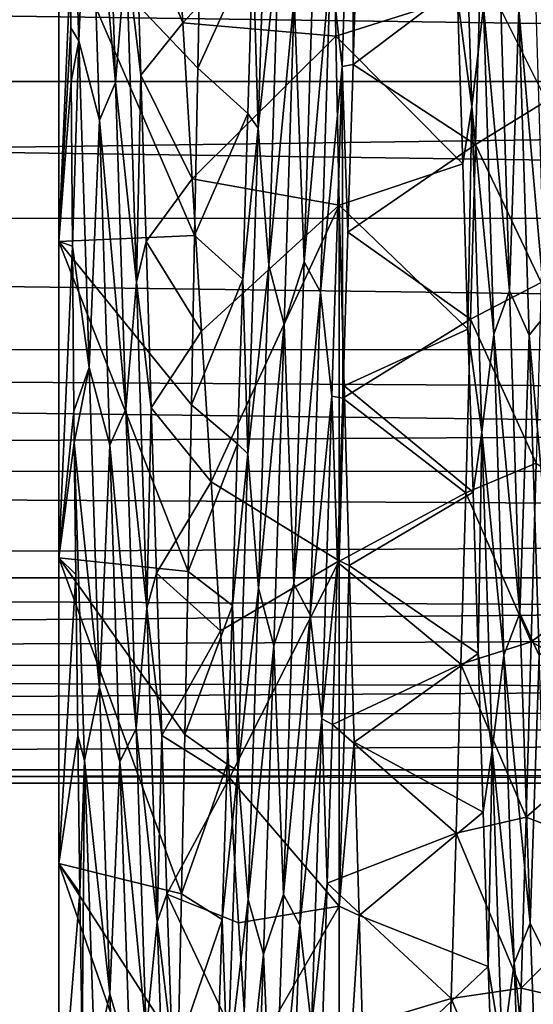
# Model space of a CAD drawing. Header units: metres. Extents: x -63.9 to 30, y -21 to 69.
# Tile 7 of 110: x -41.2 to -39, y -3.9 to 0.3. Entities that reach past the tile are written whole.
import ezdxf

# ---------------------------------------------------------------- set-up
doc = ezdxf.new("R2010")
doc.units = ezdxf.units.M
doc.layers.add('solid_SHOWER_ONO150MM_EU_AS_SW0001', color=7, linetype='CONTINUOUS')

msp = doc.modelspace()

# ---------------------------------------------------------------- linework, layer by layer
at = {"layer": 'solid_SHOWER_ONO150MM_EU_AS_SW0001'}
for points in [[(-40.948685, 0.229766, -51.801556), (-40.957394, 1.567865, -51.942085), (-40.950451, 0.46037, -51.811974)], [(-40.91328, 0.17482, -51.80851), (-40.957394, 1.567865, -51.942085), (-40.948685, 0.229766, -51.801556)], [(-40.86916, 1.227858, -51.890247), (-40.957394, 1.567865, -51.942085), (-40.91328, 0.17482, -51.80851)], [(-39.836075, 0.500568, -70.20285), (-39.742096, 1.474602, -70.143913), (-39.786114, 0.065293, -70.262085)], [(-39.786114, 0.065293, -70.262085), (-39.742096, 1.474602, -70.143913), (-39.739895, 0.073045, -70.323982)], [(-39.742096, 1.474602, -70.143913), (-39.717495, 0.791668, -70.290306), (-39.739895, 0.073045, -70.323982)], [(-40.86916, 1.227858, -51.890247), (-40.756626, -0.003469, -51.782135), (-40.800461, 1.393549, -51.889347)], [(-40.800461, 1.393549, -51.889347), (-40.756626, -0.003469, -51.782135), (-40.710476, 0.556626, -51.753731)], [(-39.231915, -0.10559, -51.738438), (-39.275463, 1.290702, -51.82814), (-39.292564, 0.359486, -51.682865)], [(-39.18161, 0.319457, -51.789146), (-39.275463, 1.290702, -51.82814), (-39.231915, -0.10559, -51.738438)], [(-40.86916, 1.227858, -51.890247), (-40.91328, 0.17482, -51.80851), (-40.825378, -0.165361, -51.808228)], [(-40.86916, 1.227858, -51.890247), (-40.825378, -0.165361, -51.808228), (-40.756626, -0.003469, -51.782135)], [(-40.102848, 1.197499, -70.184219), (-40.146393, -0.199544, -70.260452), (-40.168739, 0.57451, -70.306511)], [(-40.057365, 0.615485, -70.195847), (-40.146393, -0.199544, -70.260452), (-40.102848, 1.197499, -70.184219)], [(-40.508236, 0.889206, -51.399326), (-40.469048, 0.25142, -51.322311), (-39.827339, 0.940532, -50.720276)], [(-40.469048, 0.25142, -51.322311), (-39.813595, 0.195032, -50.665436), (-39.827339, 0.940532, -50.720276)], [(-39.292564, 0.359486, -51.682865), (-39.827339, 0.940532, -50.720276), (-39.813595, 0.195032, -50.665436)], [(-40.669872, 0.742312, -51.705193), (-40.469048, 0.25142, -51.322311), (-40.508236, 0.889206, -51.399326)], [(-40.404037, 0.058275, -70.745789), (-41, 0.683786, -70.124413), (-40.389896, 0.778092, -70.729042)], [(-40.168739, 0.57451, -70.306511), (-40.404037, 0.058275, -70.745789), (-40.389896, 0.778092, -70.729042)], [(-39.739895, 0.073045, -70.323982), (-39.717495, 0.791668, -70.290306), (-39.194485, 0.483325, -71.338707)], [(-40.710476, 0.556626, -51.753731), (-40.647964, 0.028267, -51.675251), (-40.669872, 0.742312, -51.705193)], [(-40.669872, 0.742312, -51.705193), (-40.647964, 0.028267, -51.675251), (-40.469048, 0.25142, -51.322311)], [(-41, 0.683786, -51.875587), (-41, 0.683786, -70.124413), (-41, -0.683786, -70.124413)], [(-40.418003, -0.657125, -70.709785), (-41, -0.683786, -70.124413), (-41, 0.683786, -70.124413)], [(-41, -0.683786, -51.875587), (-41, 0.683786, -51.875587), (-41, -0.683786, -70.124413)], [(-40.418003, -0.657125, -70.709785), (-41, 0.683786, -70.124413), (-40.404037, 0.058275, -70.745789)], [(-40.950451, 0.46037, -51.811974), (-41, 0.683786, -51.875587), (-41, -0.683786, -51.875587)], [(-39.194485, 0.483325, -71.338707), (-38.890442, 0.695638, -71.326599), (-38.912392, -0.082079, -71.349678)], [(-40.101154, -0.784215, -70.184212), (-40.146393, -0.199544, -70.260452), (-40.057365, 0.615485, -70.195847)], [(-40.101154, -0.784215, -70.184212), (-40.057365, 0.615485, -70.195847), (-39.991505, 0.360046, -70.18486)], [(-39.949718, -0.77028, -70.160637), (-39.991505, 0.360046, -70.18486), (-39.905937, 0.625539, -70.170456)], [(-39.949718, -0.77028, -70.160637), (-39.905937, 0.625539, -70.170456), (-39.836075, 0.500568, -70.20285)], [(-63.150002, 0.585272, -224.292358), (-20.991903, 0.583077, -224.292786), (-21, 0.000001, -224.350006)], [(-63.150002, 0.585272, -224.292358), (-21, 0.000001, -224.350006), (-63.150002, 0, -224.350006)], [(-63.150002, 0, -218.350006), (-20.991903, 0.583075, -218.407211), (-63.150002, 0.585272, -218.407639)], [(-63.150002, 0, -218.350006), (-21, 0.000001, -218.350006), (-20.991903, 0.583075, -218.407211)], [(-40.756626, -0.003469, -51.782135), (-40.666462, -0.856826, -51.776676), (-40.710476, 0.556626, -51.753731)], [(-40.710476, 0.556626, -51.753731), (-40.666462, -0.856826, -51.776676), (-40.647964, 0.028267, -51.675251)], [(-40.168739, 0.57451, -70.306511), (-40.190407, -0.136112, -70.323204), (-40.404037, 0.058275, -70.745789)], [(-40.146393, -0.199544, -70.260452), (-40.190407, -0.136112, -70.323204), (-40.168739, 0.57451, -70.306511)], [(-39.949718, -0.77028, -70.160637), (-39.836075, 0.500568, -70.20285), (-39.879913, -0.900353, -70.17363)], [(-39.879913, -0.900353, -70.17363), (-39.836075, 0.500568, -70.20285), (-39.786114, 0.065293, -70.262085)], [(-39.739895, 0.073045, -70.323982), (-39.194485, 0.483325, -71.338707), (-39.215797, -0.268166, -71.346527)], [(-39.215797, -0.268166, -71.346527), (-39.194485, 0.483325, -71.338707), (-38.912392, -0.082079, -71.349678)], [(-39.18161, 0.319457, -51.789146), (-39.069733, -0.894388, -51.850899), (-39.113628, 0.504808, -51.822155)], [(-39.030277, 0.310012, -51.813484), (-39.113628, 0.504808, -51.822155), (-39.069733, -0.894388, -51.850899)], [(-40.948685, 0.229766, -51.801556), (-40.950451, 0.46037, -51.811974), (-41, -0.683786, -51.875587)], [(-39.030277, 0.310012, -51.813484), (-38.915524, -0.996824, -51.83662), (-38.959362, 0.403827, -51.7925)], [(-40.101154, -0.784215, -70.184212), (-39.991505, 0.360046, -70.18486), (-40.0354, -1.038317, -70.134346)], [(-39.949718, -0.77028, -70.160637), (-40.0354, -1.038317, -70.134346), (-39.991505, 0.360046, -70.18486)], [(-39.270493, -0.351778, -51.682327), (-39.292564, 0.359486, -51.682865), (-39.813595, 0.195032, -50.665436)], [(-39.231915, -0.10559, -51.738438), (-39.292564, 0.359486, -51.682865), (-39.270493, -0.351778, -51.682327)], [(-39.18161, 0.319457, -51.789146), (-39.231915, -0.10559, -51.738438), (-39.137821, -1.079182, -51.845852)], [(-39.18161, 0.319457, -51.789146), (-39.137821, -1.079182, -51.845852), (-39.069733, -0.894388, -51.850899)], [(-39.030277, 0.310012, -51.813484), (-39.069733, -0.894388, -51.850899), (-38.986496, -1.084674, -51.871323)], [(-39.030277, 0.310012, -51.813484), (-38.986496, -1.084674, -51.871323), (-38.915524, -0.996824, -51.83662)], [(-40.946835, 0, -51.796837), (-40.948685, 0.229766, -51.801556), (-41, -0.683786, -51.875587)], [(-40.91328, 0.17482, -51.80851), (-40.948685, 0.229766, -51.801556), (-40.946835, 0, -51.796837)], [(-40.647964, 0.028267, -51.675251), (-40.428371, -0.414973, -51.287231), (-40.469048, 0.25142, -51.322311)], [(-40.469048, 0.25142, -51.322311), (-40.428371, -0.414973, -51.287231), (-39.813595, 0.195032, -50.665436)], [(-40.91328, 0.17482, -51.80851), (-40.946835, 0, -51.796837), (-40.940983, -0.703912, -51.817924)], [(-40.869385, -1.221906, -51.889091), (-40.91328, 0.17482, -51.80851), (-40.940983, -0.703912, -51.817924)], [(-40.825378, -0.165361, -51.808228), (-40.91328, 0.17482, -51.80851), (-40.869385, -1.221906, -51.889091)], [(-40.428371, -0.414973, -51.287231), (-39.799999, -0.528538, -50.663506), (-39.813595, 0.195032, -50.665436)], [(-39.270493, -0.351778, -51.682327), (-39.813595, 0.195032, -50.665436), (-39.799999, -0.528538, -50.663506)], [(-40.190407, -0.136112, -70.323204), (-40.418003, -0.657125, -70.709785), (-40.404037, 0.058275, -70.745789)], [(-39.879913, -0.900353, -70.17363), (-39.786114, 0.065293, -70.262085), (-39.830132, -1.34517, -70.165253)], [(-39.830132, -1.34517, -70.165253), (-39.786114, 0.065293, -70.262085), (-39.784138, -1.353175, -70.226143)], [(-39.786114, 0.065293, -70.262085), (-39.739895, 0.073045, -70.323982), (-39.762192, -0.644268, -70.302414)], [(-39.786114, 0.065293, -70.262085), (-39.762192, -0.644268, -70.302414), (-39.784138, -1.353175, -70.226143)], [(-39.762192, -0.644268, -70.302414), (-39.739895, 0.073045, -70.323982), (-39.215797, -0.268166, -71.346527)], [(-63.150002, 0, -224.350006), (-21, 0.000001, -224.350006), (-20.991903, -0.583073, -224.292786)], [(-63.150002, -0.585272, -218.407639), (-20.991903, -0.583074, -218.407211), (-21, 0.000001, -218.350006)], [(-63.150002, -0.585272, -218.407639), (-21, 0.000001, -218.350006), (-63.150002, 0, -218.350006)], [(-63.150002, 0, -224.350006), (-20.991903, -0.583073, -224.292786), (-63.150002, -0.585272, -224.292358)], [(-40.940983, -0.703912, -51.817924), (-40.946835, 0, -51.796837), (-41, -0.683786, -51.875587)], [(-40.666462, -0.856826, -51.776676), (-40.626144, -0.683531, -51.700291), (-40.647964, 0.028267, -51.675251)], [(-40.647964, 0.028267, -51.675251), (-40.626144, -0.683531, -51.700291), (-40.428371, -0.414973, -51.287231)], [(-40.825378, -0.165361, -51.808228), (-40.712791, -1.400297, -51.890068), (-40.756626, -0.003469, -51.782135)], [(-40.756626, -0.003469, -51.782135), (-40.712791, -1.400297, -51.890068), (-40.666462, -0.856826, -51.776676)], [(-39.215797, -0.268166, -71.346527), (-38.912392, -0.082079, -71.349678), (-38.934231, -0.859329, -71.314262)], [(-39.231915, -0.10559, -51.738438), (-39.270493, -0.351778, -51.682327), (-39.248413, -1.058097, -51.73558)], [(-39.18837, -1.499205, -51.858707), (-39.231915, -0.10559, -51.738438), (-39.248413, -1.058097, -51.73558)], [(-39.137821, -1.079182, -51.845852), (-39.231915, -0.10559, -51.738438), (-39.18837, -1.499205, -51.858707)], [(-40.825378, -0.165361, -51.808228), (-40.869385, -1.221906, -51.889091), (-40.781593, -1.554725, -51.940289)], [(-40.825378, -0.165361, -51.808228), (-40.781593, -1.554725, -51.940289), (-40.712791, -1.400297, -51.890068)], [(-40.190407, -0.136112, -70.323204), (-40.212067, -0.845252, -70.285957), (-40.418003, -0.657125, -70.709785)], [(-40.146393, -0.199544, -70.260452), (-40.212067, -0.845252, -70.285957), (-40.190407, -0.136112, -70.323204)], [(-40.146393, -0.199544, -70.260452), (-40.189941, -1.591637, -70.125648), (-40.212067, -0.845252, -70.285957)], [(-40.101154, -0.784215, -70.184212), (-40.189941, -1.591637, -70.125648), (-40.146393, -0.199544, -70.260452)], [(-39.762192, -0.644268, -70.302414), (-39.215797, -0.268166, -71.346527), (-39.236916, -1.016167, -71.299995)], [(-39.236916, -1.016167, -71.299995), (-39.215797, -0.268166, -71.346527), (-38.934231, -0.859329, -71.314262)], [(-39.248413, -1.058097, -51.73558), (-39.270493, -0.351778, -51.682327), (-39.799999, -0.528538, -50.663506)], [(-40.626144, -0.683531, -51.700291), (-40.388157, -1.066336, -51.29657), (-40.428371, -0.414973, -51.287231)], [(-40.428371, -0.414973, -51.287231), (-40.388157, -1.066336, -51.29657), (-39.799999, -0.528538, -50.663506)], [(-40.388157, -1.066336, -51.29657), (-40.347847, -1.711107, -51.348354), (-39.799999, -0.528538, -50.663506)], [(-40.347847, -1.711107, -51.348354), (-39.799999, -2.049172, -50.854885), (-39.799999, -0.528538, -50.663506)], [(-39.778446, -1.300923, -50.732082), (-39.799999, -0.528538, -50.663506), (-39.799999, -2.049172, -50.854885)], [(-39.778446, -1.300923, -50.732082), (-39.248413, -1.058097, -51.73558), (-39.799999, -0.528538, -50.663506)], [(-63.150002, -0.585272, -224.292358), (-20.991903, -0.583073, -224.292786), (-20.96876, -1.145071, -224.122864)], [(-63.150002, -0.585272, -218.407639), (-20.96876, -1.14507, -218.577133), (-20.991903, -0.583074, -218.407211)], [(-63.150002, -0.585272, -224.292358), (-20.96876, -1.145071, -224.122864), (-63.150002, -1.148052, -224.121643)], [(-63.150002, -1.148052, -218.578369), (-20.96876, -1.14507, -218.577133), (-63.150002, -0.585272, -218.407639)], [(-40.43211, -1.381445, -70.619202), (-41, -0.683786, -70.124413), (-40.418003, -0.657125, -70.709785)], [(-40.212067, -0.845252, -70.285957), (-40.43211, -1.381445, -70.619202), (-40.418003, -0.657125, -70.709785)], [(-39.784138, -1.353175, -70.226143), (-39.762192, -0.644268, -70.302414), (-39.236916, -1.016167, -71.299995)], [(-41, -0.683786, -51.875587), (-41, -0.683786, -70.124413), (-41, -2.03608, -69.920586)], [(-40.446121, -2.094261, -70.475197), (-41, -2.03608, -69.920586), (-41, -0.683786, -70.124413)], [(-41, -2.03608, -52.079414), (-41, -0.683786, -51.875587), (-41, -2.03608, -69.920586)], [(-40.446121, -2.094261, -70.475197), (-41, -0.683786, -70.124413), (-40.43211, -1.381445, -70.619202)], [(-40.940983, -0.703912, -51.817924), (-41, -0.683786, -51.875587), (-41, -2.03608, -52.079414)], [(-40.934521, -1.408319, -51.892765), (-40.940983, -0.703912, -51.817924), (-41, -2.03608, -52.079414)], [(-40.869385, -1.221906, -51.889091), (-40.940983, -0.703912, -51.817924), (-40.934521, -1.408319, -51.892765)], [(-40.666462, -0.856826, -51.776676), (-40.60397, -1.395208, -51.780567), (-40.626144, -0.683531, -51.700291)], [(-40.626144, -0.683531, -51.700291), (-40.60397, -1.395208, -51.780567), (-40.388157, -1.066336, -51.29657)], [(-40.144939, -2.165394, -69.959396), (-40.189941, -1.591637, -70.125648), (-40.101154, -0.784215, -70.184212)], [(-40.144939, -2.165394, -69.959396), (-40.101154, -0.784215, -70.184212), (-40.0354, -1.038317, -70.134346)], [(-39.993504, -2.147903, -69.938263), (-40.0354, -1.038317, -70.134346), (-39.949718, -0.77028, -70.160637)], [(-39.993504, -2.147903, -69.938263), (-39.949718, -0.77028, -70.160637), (-39.879913, -0.900353, -70.17363)], [(-40.712791, -1.400297, -51.890068), (-40.622444, -2.250567, -52.015675), (-40.666462, -0.856826, -51.776676)], [(-40.666462, -0.856826, -51.776676), (-40.622444, -2.250567, -52.015675), (-40.60397, -1.395208, -51.780567)], [(-40.212067, -0.845252, -70.285957), (-40.233978, -1.54808, -70.19516), (-40.43211, -1.381445, -70.619202)], [(-40.189941, -1.591637, -70.125648), (-40.233978, -1.54808, -70.19516), (-40.212067, -0.845252, -70.285957)], [(-39.236916, -1.016167, -71.299995), (-38.934231, -0.859329, -71.314262), (-38.955826, -1.631718, -71.220566)], [(-39.993504, -2.147903, -69.938263), (-39.879913, -0.900353, -70.17363), (-39.923748, -2.280039, -69.930756)], [(-39.923748, -2.280039, -69.930756), (-39.879913, -0.900353, -70.17363), (-39.830132, -1.34517, -70.165253)], [(-39.137821, -1.079182, -51.845852), (-39.025841, -2.272395, -52.0923), (-39.069733, -0.894388, -51.850899)], [(-38.986496, -1.084674, -51.871323), (-39.069733, -0.894388, -51.850899), (-39.025841, -2.272395, -52.0923)], [(-38.986496, -1.084674, -51.871323), (-38.871689, -2.373959, -52.093433), (-38.915524, -0.996824, -51.83662)], [(-40.144939, -2.165394, -69.959396), (-40.0354, -1.038317, -70.134346), (-40.079296, -2.412215, -69.8703)], [(-39.993504, -2.147903, -69.938263), (-40.079296, -2.412215, -69.8703), (-40.0354, -1.038317, -70.134346)], [(-39.784138, -1.353175, -70.226143), (-39.236916, -1.016167, -71.299995), (-39.257576, -1.75786, -71.199631)], [(-39.257576, -1.75786, -71.199631), (-39.236916, -1.016167, -71.299995), (-38.955826, -1.631718, -71.220566)], [(-40.60397, -1.395208, -51.780567), (-40.347847, -1.711107, -51.348354), (-40.388157, -1.066336, -51.29657)], [(-39.778446, -1.300923, -50.732082), (-39.226429, -1.755671, -51.842045), (-39.248413, -1.058097, -51.73558)], [(-39.18837, -1.499205, -51.858707), (-39.248413, -1.058097, -51.73558), (-39.226429, -1.755671, -51.842045)], [(-39.137821, -1.079182, -51.845852), (-39.18837, -1.499205, -51.858707), (-39.094032, -2.452446, -52.114784)], [(-39.137821, -1.079182, -51.845852), (-39.094032, -2.452446, -52.114784), (-39.025841, -2.272395, -52.0923)], [(-38.986496, -1.084674, -51.871323), (-39.025841, -2.272395, -52.0923), (-38.942715, -2.453865, -52.140762)], [(-38.986496, -1.084674, -51.871323), (-38.942715, -2.453865, -52.140762), (-38.871689, -2.373959, -52.093433)], [(-63.150002, -1.148052, -218.578369), (-20.952499, -1.41161, -218.702866), (-20.96876, -1.14507, -218.577133)], [(-63.150002, -1.148052, -224.121643), (-20.96876, -1.145071, -224.122864), (-20.952499, -1.411608, -223.997147)], [(-63.150002, -1.148052, -224.121643), (-20.952499, -1.411608, -223.997147), (-20.933905, -1.664838, -223.845657)], [(-63.150002, -1.148052, -224.121643), (-20.933905, -1.664838, -223.845657), (-63.150002, -1.666712, -223.844406)], [(-63.150002, -1.666712, -218.855591), (-20.952499, -1.41161, -218.702866), (-63.150002, -1.148052, -218.578369)], [(-40.869385, -1.221906, -51.889091), (-40.934521, -1.408319, -51.892765), (-40.933167, -1.54413, -51.913433)], [(-40.825493, -2.590708, -52.180893), (-40.869385, -1.221906, -51.889091), (-40.933167, -1.54413, -51.913433)], [(-40.781593, -1.554725, -51.940289), (-40.869385, -1.221906, -51.889091), (-40.825493, -2.590708, -52.180893)], [(-39.778446, -1.300923, -50.732082), (-39.799999, -2.049172, -50.854885), (-39.756847, -2.068674, -50.858841)], [(-39.778446, -1.300923, -50.732082), (-39.756847, -2.068674, -50.858841), (-39.226429, -1.755671, -51.842045)], [(-39.923748, -2.280039, -69.930756), (-39.830132, -1.34517, -70.165253), (-39.874149, -2.723973, -69.852707)], [(-39.874149, -2.723973, -69.852707), (-39.830132, -1.34517, -70.165253), (-39.805992, -2.054356, -70.095428)], [(-39.830132, -1.34517, -70.165253), (-39.784138, -1.353175, -70.226143), (-39.805992, -2.054356, -70.095428)], [(-40.233978, -1.54808, -70.19516), (-40.446121, -2.094261, -70.475197), (-40.43211, -1.381445, -70.619202)], [(-39.805992, -2.054356, -70.095428), (-39.784138, -1.353175, -70.226143), (-39.257576, -1.75786, -71.199631)], [(-63.150002, -1.666712, -218.855591), (-20.933905, -1.66484, -218.85434), (-20.952499, -1.41161, -218.702866)], [(-40.933167, -1.54413, -51.913433), (-40.934521, -1.408319, -51.892765), (-41, -2.03608, -52.079414)], [(-40.781593, -1.554725, -51.940289), (-40.668957, -2.765205, -52.208168), (-40.712791, -1.400297, -51.890068)], [(-40.712791, -1.400297, -51.890068), (-40.668957, -2.765205, -52.208168), (-40.622444, -2.250567, -52.015675)], [(-40.622444, -2.250567, -52.015675), (-40.581566, -2.101563, -51.915874), (-40.60397, -1.395208, -51.780567)], [(-40.60397, -1.395208, -51.780567), (-40.581566, -2.101563, -51.915874), (-40.347847, -1.711107, -51.348354)], [(-39.18837, -1.499205, -51.858707), (-39.226429, -1.755671, -51.842045), (-39.20462, -2.445238, -52.001892)], [(-39.144821, -2.858153, -52.1894), (-39.18837, -1.499205, -51.858707), (-39.20462, -2.445238, -52.001892)], [(-39.094032, -2.452446, -52.114784), (-39.18837, -1.499205, -51.858707), (-39.144821, -2.858153, -52.1894)], [(-40.927086, -2.107967, -52.021214), (-40.933167, -1.54413, -51.913433), (-41, -2.03608, -52.079414)], [(-40.91856, -2.796502, -52.202328), (-40.933167, -1.54413, -51.913433), (-40.927086, -2.107967, -52.021214)], [(-40.889332, -2.902532, -52.252445), (-40.933167, -1.54413, -51.913433), (-40.91856, -2.796502, -52.202328)], [(-40.889332, -2.902532, -52.252445), (-40.825493, -2.590708, -52.180893), (-40.933167, -1.54413, -51.913433)], [(-40.781593, -1.554725, -51.940289), (-40.825493, -2.590708, -52.180893), (-40.737812, -2.908721, -52.280472)], [(-40.781593, -1.554725, -51.940289), (-40.737812, -2.908721, -52.280472), (-40.668957, -2.765205, -52.208168)], [(-40.233978, -1.54808, -70.19516), (-40.256142, -2.239946, -70.051575), (-40.446121, -2.094261, -70.475197)], [(-40.189941, -1.591637, -70.125648), (-40.256142, -2.239946, -70.051575), (-40.233978, -1.54808, -70.19516)], [(-40.189941, -1.591637, -70.125648), (-40.233486, -2.947243, -69.780739), (-40.256142, -2.239946, -70.051575)], [(-40.144939, -2.165394, -69.959396), (-40.233486, -2.947243, -69.780739), (-40.189941, -1.591637, -70.125648)], [(-39.257576, -1.75786, -71.199631), (-38.955826, -1.631718, -71.220566), (-38.977226, -2.394887, -71.069115)], [(-38.977226, -2.394887, -71.069115), (-38.955826, -1.631718, -71.220566), (-38.438492, -1.989879, -70.109413)], [(-63.150002, -1.666712, -223.844406), (-20.933905, -1.664838, -223.845657), (-20.91367, -1.902234, -223.6698)], [(-63.150002, -1.666712, -218.855591), (-20.91367, -1.902236, -219.030197), (-20.933905, -1.66484, -218.85434)], [(-63.150002, -1.666712, -223.844406), (-20.91367, -1.902234, -223.6698), (-63.150002, -2.121322, -223.471313)], [(-63.150002, -2.121322, -219.228683), (-20.91367, -1.902236, -219.030197), (-63.150002, -1.666712, -218.855591)], [(-40.581566, -2.101563, -51.915874), (-40.307896, -2.347952, -51.442066), (-40.347847, -1.711107, -51.348354)], [(-40.347847, -1.711107, -51.348354), (-40.307896, -2.347952, -51.442066), (-39.799999, -2.049172, -50.854885)], [(-39.805992, -2.054356, -70.095428), (-39.257576, -1.75786, -71.199631), (-39.278042, -2.49091, -71.045792)], [(-39.756847, -2.068674, -50.858841), (-39.20462, -2.445238, -52.001892), (-39.226429, -1.755671, -51.842045)], [(-39.278042, -2.49091, -71.045792), (-39.257576, -1.75786, -71.199631), (-38.977226, -2.394887, -71.069115)], [(-63.150002, -2.121322, -223.471313), (-20.91367, -1.902234, -223.6698), (-20.892576, -2.121346, -223.471298)], [(-63.150002, -2.121322, -219.228683), (-20.892576, -2.121347, -219.228714), (-20.91367, -1.902236, -219.030197)], [(-38.977226, -2.394887, -71.069115), (-38.438492, -1.989879, -70.109413), (-38.460384, -2.675844, -69.932266)], [(-41, -2.03608, -52.079414), (-41, -2.03608, -69.920586), (-41, -3.342884, -69.517487)], [(-40.474567, -3.472749, -70.030724), (-41, -3.342884, -69.517487), (-41, -2.03608, -69.920586)], [(-41, -3.342884, -52.48251), (-41, -2.03608, -52.079414), (-41, -3.342884, -69.517487)], [(-40.460232, -2.791723, -70.278893), (-41, -2.03608, -69.920586), (-40.446121, -2.094261, -70.475197)], [(-40.474567, -3.472749, -70.030724), (-41, -2.03608, -69.920586), (-40.460232, -2.791723, -70.278893)], [(-40.927086, -2.107967, -52.021214), (-41, -2.03608, -52.079414), (-41, -3.342884, -52.48251)], [(-40.307896, -2.347952, -51.442066), (-40.26849, -2.97654, -51.57745), (-39.799999, -2.049172, -50.854885)], [(-40.26849, -2.97654, -51.57745), (-39.799999, -3.524913, -51.268738), (-39.799999, -2.049172, -50.854885)], [(-39.874149, -2.723973, -69.852707), (-39.805992, -2.054356, -70.095428), (-39.828087, -2.748265, -69.909912)], [(-39.828087, -2.748265, -69.909912), (-39.805992, -2.054356, -70.095428), (-39.278042, -2.49091, -71.045792)], [(-39.756847, -2.068674, -50.858841), (-39.799999, -2.049172, -50.854885), (-39.799999, -3.524913, -51.268738)], [(-40.622444, -2.250567, -52.015675), (-40.559185, -2.795772, -52.105045), (-40.581566, -2.101563, -51.915874)], [(-40.581566, -2.101563, -51.915874), (-40.559185, -2.795772, -52.105045), (-40.307896, -2.347952, -51.442066)], [(-40.256142, -2.239946, -70.051575), (-40.460232, -2.791723, -70.278893), (-40.446121, -2.094261, -70.475197)], [(-39.756847, -2.068674, -50.858841), (-39.799999, -3.524913, -51.268738), (-39.735477, -2.824643, -51.042896)], [(-39.756847, -2.068674, -50.858841), (-39.735477, -2.824643, -51.042896), (-39.20462, -2.445238, -52.001892)], [(-63.150002, -2.121322, -223.471313), (-20.892576, -2.121346, -223.471298), (-20.871471, -2.319859, -223.252167)], [(-63.150002, -2.121322, -223.471313), (-20.871471, -2.319859, -223.252167), (-63.150002, -2.49441, -223.016708)], [(-63.150002, -2.49441, -219.683289), (-20.892576, -2.121347, -219.228714), (-63.150002, -2.121322, -219.228683)], [(-63.150002, -2.49441, -219.683289), (-20.871471, -2.31986, -219.44783), (-20.892576, -2.121347, -219.228714)], [(-40.91856, -2.796502, -52.202328), (-40.927086, -2.107967, -52.021214), (-41, -3.342884, -52.48251)], [(-40.188728, -3.496862, -69.527206), (-40.233486, -2.947243, -69.780739), (-40.144939, -2.165394, -69.959396)], [(-40.188728, -3.496862, -69.527206), (-40.144939, -2.165394, -69.959396), (-40.079296, -2.412215, -69.8703)], [(-40.037285, -3.476221, -69.509026), (-40.079296, -2.412215, -69.8703), (-39.993504, -2.147903, -69.938263)], [(-40.037285, -3.476221, -69.509026), (-39.993504, -2.147903, -69.938263), (-39.923748, -2.280039, -69.930756)], [(-40.668957, -2.765205, -52.208168), (-40.578426, -3.592373, -52.462322), (-40.622444, -2.250567, -52.015675)], [(-40.622444, -2.250567, -52.015675), (-40.578426, -3.592373, -52.462322), (-40.559185, -2.795772, -52.105045)], [(-40.256142, -2.239946, -70.051575), (-40.278206, -2.918125, -69.856049), (-40.460232, -2.791723, -70.278893)], [(-40.233486, -2.947243, -69.780739), (-40.278206, -2.918125, -69.856049), (-40.256142, -2.239946, -70.051575)], [(-39.094032, -2.452446, -52.114784), (-38.981945, -3.597707, -52.541553), (-39.025841, -2.272395, -52.0923)], [(-38.942715, -2.453865, -52.140762), (-39.025841, -2.272395, -52.0923), (-38.981945, -3.597707, -52.541553)], [(-40.037285, -3.476221, -69.509026), (-39.923748, -2.280039, -69.930756), (-39.967583, -3.60734, -69.481041)], [(-39.967583, -3.60734, -69.481041), (-39.923748, -2.280039, -69.930756), (-39.874149, -2.723973, -69.852707)], [(-63.150002, -2.49441, -223.016708), (-20.871471, -2.319859, -223.252167), (-20.851173, -2.495719, -223.014755)], [(-63.150002, -2.49441, -219.683289), (-20.851173, -2.49572, -219.685257), (-20.871471, -2.31986, -219.44783)], [(-40.559185, -2.795772, -52.105045), (-40.26849, -2.97654, -51.57745), (-40.307896, -2.347952, -51.442066)], [(-39.278042, -2.49091, -71.045792), (-38.977226, -2.394887, -71.069115), (-38.998653, -3.144519, -70.860756)], [(-38.998653, -3.144519, -70.860756), (-38.977226, -2.394887, -71.069115), (-38.460384, -2.675844, -69.932266)], [(-40.188728, -3.496862, -69.527206), (-40.079296, -2.412215, -69.8703), (-40.123188, -3.730622, -69.400635)], [(-40.037285, -3.476221, -69.509026), (-40.123188, -3.730622, -69.400635), (-40.079296, -2.412215, -69.8703)], [(-39.735477, -2.824643, -51.042896), (-39.182884, -3.123139, -52.214458), (-39.20462, -2.445238, -52.001892)], [(-39.144821, -2.858153, -52.1894), (-39.20462, -2.445238, -52.001892), (-39.182884, -3.123139, -52.214458)], [(-39.094032, -2.452446, -52.114784), (-39.144821, -2.858153, -52.1894), (-39.050247, -3.769263, -52.589638)], [(-39.094032, -2.452446, -52.114784), (-39.050247, -3.769263, -52.589638), (-38.981945, -3.597707, -52.541553)], [(-38.942715, -2.453865, -52.140762), (-38.981945, -3.597707, -52.541553), (-38.89893, -3.766595, -52.615459)], [(-63.150002, -2.49441, -223.016708), (-20.851173, -2.495719, -223.014755), (-20.832479, -2.647206, -222.76149)], [(-63.150002, -2.49441, -223.016708), (-20.832479, -2.647206, -222.76149), (-63.150002, -2.771639, -222.498047)], [(-63.150002, -2.771639, -220.20195), (-20.851173, -2.49572, -219.685257), (-63.150002, -2.49441, -219.683289)], [(-63.150002, -2.771639, -220.20195), (-20.832479, -2.647207, -219.938507), (-20.851173, -2.49572, -219.685257)], [(-39.828087, -2.748265, -69.909912), (-39.278042, -2.49091, -71.045792), (-39.298683, -3.213338, -70.838547)], [(-39.298683, -3.213338, -70.838547), (-39.278042, -2.49091, -71.045792), (-38.998653, -3.144519, -70.860756)], [(-40.889332, -2.902532, -52.252445), (-40.781597, -3.899878, -52.675346), (-40.825493, -2.590708, -52.180893)], [(-40.737812, -2.908721, -52.280472), (-40.825493, -2.590708, -52.180893), (-40.781597, -3.899878, -52.675346)], [(-63.150002, -2.771639, -222.498047), (-20.832479, -2.647206, -222.76149), (-20.816124, -2.772911, -222.49498)], [(-63.150002, -2.771639, -220.20195), (-20.816124, -2.772912, -220.205032), (-20.832479, -2.647207, -219.938507)], [(-38.998653, -3.144519, -70.860756), (-38.460384, -2.675844, -69.932266), (-38.481911, -3.343719, -69.704437)], [(-39.967583, -3.60734, -69.481041), (-39.874149, -2.723973, -69.852707), (-39.918167, -4.039888, -69.334557)], [(-39.918167, -4.039888, -69.334557), (-39.874149, -2.723973, -69.852707), (-39.850368, -3.427464, -69.671127)], [(-39.874149, -2.723973, -69.852707), (-39.828087, -2.748265, -69.909912), (-39.850368, -3.427464, -69.671127)], [(-63.150002, -2.771639, -222.498047), (-20.816124, -2.772911, -222.49498), (-63.150002, -2.942356, -221.935272)], [(-63.150002, -2.942356, -220.764725), (-20.816124, -2.772912, -220.205032), (-63.150002, -2.771639, -220.20195)], [(-63.150002, -2.942356, -221.935272), (-20.816124, -2.772911, -222.49498), (-20.792784, -2.942814, -221.932968)], [(-63.150002, -2.942356, -220.764725), (-20.792784, -2.942814, -220.767044), (-20.816124, -2.772912, -220.205032)], [(-40.737812, -2.908721, -52.280472), (-40.625118, -4.066528, -52.727852), (-40.668957, -2.765205, -52.208168)], [(-40.668957, -2.765205, -52.208168), (-40.625118, -4.066528, -52.727852), (-40.578426, -3.592373, -52.462322)], [(-39.850368, -3.427464, -69.671127), (-39.828087, -2.748265, -69.909912), (-39.298683, -3.213338, -70.838547)], [(-40.909073, -3.468192, -52.434582), (-40.91856, -2.796502, -52.202328), (-41, -3.342884, -52.48251)], [(-40.889332, -2.902532, -52.252445), (-40.91856, -2.796502, -52.202328), (-40.909073, -3.468192, -52.434582)], [(-40.578426, -3.592373, -52.462322), (-40.536919, -3.473787, -52.347012), (-40.559185, -2.795772, -52.105045)], [(-40.559185, -2.795772, -52.105045), (-40.536919, -3.473787, -52.347012), (-40.26849, -2.97654, -51.57745)], [(-40.278206, -2.918125, -69.856049), (-40.474567, -3.472749, -70.030724), (-40.460232, -2.791723, -70.278893)], [(-39.735477, -2.824643, -51.042896), (-39.799999, -3.524913, -51.268738), (-39.713997, -3.564646, -51.283222)], [(-39.735477, -2.824643, -51.042896), (-39.713997, -3.564646, -51.283222), (-39.182884, -3.123139, -52.214458)], [(-39.144821, -2.858153, -52.1894), (-39.182884, -3.123139, -52.214458), (-39.161087, -3.783765, -52.478168)], [(-39.101276, -4.15235, -52.721001), (-39.144821, -2.858153, -52.1894), (-39.161087, -3.783765, -52.478168)], [(-39.050247, -3.769263, -52.589638), (-39.144821, -2.858153, -52.1894), (-39.101276, -4.15235, -52.721001)], [(-40.889332, -2.902532, -52.252445), (-40.909073, -3.468192, -52.434582), (-40.898903, -4.117827, -52.7159)], [(-40.889332, -2.902532, -52.252445), (-40.898903, -4.117827, -52.7159), (-40.845543, -4.194154, -52.791679)], [(-40.889332, -2.902532, -52.252445), (-40.845543, -4.194154, -52.791679), (-40.781597, -3.899878, -52.675346)], [(-63.150002, -2.942356, -221.935272), (-20.792784, -2.942814, -221.932968), (-20.784609, -3, -221.350006)], [(-63.150002, -2.942356, -221.935272), (-20.784609, -3, -221.350006), (-63.150002, -3, -221.350006)], [(-63.150002, -3, -221.350006), (-20.792784, -2.942814, -220.767044), (-63.150002, -2.942356, -220.764725)], [(-63.150002, -3, -221.350006), (-20.784609, -3, -221.350006), (-20.792784, -2.942814, -220.767044)], [(-40.737812, -2.908721, -52.280472), (-40.781597, -3.899878, -52.675346), (-40.694027, -4.195883, -52.820251)], [(-40.737812, -2.908721, -52.280472), (-40.694027, -4.195883, -52.820251), (-40.625118, -4.066528, -52.727852)], [(-40.278206, -2.918125, -69.856049), (-40.300121, -3.582406, -69.608528), (-40.474567, -3.472749, -70.030724)], [(-40.233486, -2.947243, -69.780739), (-40.300121, -3.582406, -69.608528), (-40.278206, -2.918125, -69.856049)], [(-40.536919, -3.473787, -52.347012), (-40.22961, -3.596402, -51.754459), (-40.26849, -2.97654, -51.57745)], [(-40.233486, -2.947243, -69.780739), (-40.277031, -4.2363, -69.236671), (-40.300121, -3.582406, -69.608528)], [(-40.188728, -3.496862, -69.527206), (-40.277031, -4.2363, -69.236671), (-40.233486, -2.947243, -69.780739)], [(-40.26849, -2.97654, -51.57745), (-40.22961, -3.596402, -51.754459), (-39.799999, -3.524913, -51.268738)], [(-39.713997, -3.564646, -51.283222), (-39.161087, -3.783765, -52.478168), (-39.182884, -3.123139, -52.214458)], [(-39.298683, -3.213338, -70.838547), (-38.998653, -3.144519, -70.860756), (-39.020428, -3.876381, -70.596672)], [(-39.020428, -3.876381, -70.596672), (-38.998653, -3.144519, -70.860756), (-38.481911, -3.343719, -69.704437)], [(-39.850368, -3.427464, -69.671127), (-39.298683, -3.213338, -70.838547), (-39.319649, -3.920491, -70.578743)], [(-39.319649, -3.920491, -70.578743), (-39.298683, -3.213338, -70.838547), (-39.020428, -3.876381, -70.596672)], [(-41, -3.342884, -52.48251), (-41, -3.342884, -69.517487), (-41, -4.575, -68.924133)], [(-40.503216, -4.771448, -69.38414), (-41, -4.575, -68.924133), (-41, -3.342884, -69.517487)], [(-41, -4.575, -53.075867), (-41, -3.342884, -52.48251), (-41, -4.575, -68.924133)], [(-40.488949, -4.134271, -69.731766), (-41, -3.342884, -69.517487), (-40.474567, -3.472749, -70.030724)], [(-40.503216, -4.771448, -69.38414), (-41, -3.342884, -69.517487), (-40.488949, -4.134271, -69.731766)], [(-40.909073, -3.468192, -52.434582), (-41, -3.342884, -52.48251), (-41, -4.575, -53.075867)], [(-39.020428, -3.876381, -70.596672), (-38.481911, -3.343719, -69.704437), (-38.503448, -3.994477, -69.425606)], [(-39.918167, -4.039888, -69.334557), (-39.850368, -3.427464, -69.671127), (-39.872749, -4.085954, -69.381165)], [(-39.872749, -4.085954, -69.381165), (-39.850368, -3.427464, -69.671127), (-39.319649, -3.920491, -70.578743)], [(-40.898903, -4.117827, -52.7159), (-40.909073, -3.468192, -52.434582), (-41, -4.575, -53.075867)], [(-40.578426, -3.592373, -52.462322), (-40.5149, -4.128239, -52.638973), (-40.536919, -3.473787, -52.347012)], [(-40.536919, -3.473787, -52.347012), (-40.191044, -4.207006, -51.973267), (-40.22961, -3.596402, -51.754459)], [(-40.536919, -3.473787, -52.347012), (-40.5149, -4.128239, -52.638973), (-40.191044, -4.207006, -51.973267)], [(-40.300121, -3.582406, -69.608528), (-40.488949, -4.134271, -69.731766), (-40.474567, -3.472749, -70.030724)], [(-40.08107, -4.725099, -68.885254), (-40.123188, -3.730622, -69.400635), (-40.037285, -3.476221, -69.509026)], [(-40.08107, -4.725099, -68.885254), (-40.037285, -3.476221, -69.509026), (-39.967583, -3.60734, -69.481041)], [(-40.232517, -4.748395, -68.90004), (-40.277031, -4.2363, -69.236671), (-40.188728, -3.496862, -69.527206)], [(-40.232517, -4.748395, -68.90004), (-40.188728, -3.496862, -69.527206), (-40.123188, -3.730622, -69.400635)], [(-40.22961, -3.596402, -51.754459), (-40.191044, -4.207006, -51.973267), (-39.799999, -3.524913, -51.268738)], [(-40.191044, -4.207006, -51.973267), (-39.799999, -4.923391, -51.896004), (-39.799999, -3.524913, -51.268738)], [(-39.713997, -3.564646, -51.283222), (-39.799999, -3.524913, -51.268738), (-39.799999, -4.923391, -51.896004)], [(-39.713997, -3.564646, -51.283222), (-39.799999, -4.923391, -51.896004), (-39.692276, -4.284507, -51.578457)], [(-39.713997, -3.564646, -51.283222), (-39.692276, -4.284507, -51.578457), (-39.161087, -3.783765, -52.478168)], [(-40.625118, -4.066528, -52.727852), (-40.534409, -4.850045, -53.107845), (-40.578426, -3.592373, -52.462322)], [(-40.578426, -3.592373, -52.462322), (-40.534409, -4.850045, -53.107845), (-40.5149, -4.128239, -52.638973)], [(-40.300121, -3.582406, -69.608528), (-40.321911, -4.228115, -69.310364), (-40.488949, -4.134271, -69.731766)], [(-40.277031, -4.2363, -69.236671), (-40.321911, -4.228115, -69.310364), (-40.300121, -3.582406, -69.608528)], [(-40.08107, -4.725099, -68.885254), (-39.967583, -3.60734, -69.481041), (-40.011417, -4.851946, -68.83699)], [(-40.011417, -4.851946, -68.83699), (-39.967583, -3.60734, -69.481041), (-39.918167, -4.039888, -69.334557)], [(-39.050247, -3.769263, -52.589638), (-38.938053, -4.840446, -53.185326), (-38.981945, -3.597707, -52.541553)], [(-38.89893, -3.766595, -52.615459), (-38.981945, -3.597707, -52.541553), (-38.938053, -4.840446, -53.185326)], [(-40.232517, -4.748395, -68.90004), (-40.123188, -3.730622, -69.400635), (-40.167084, -4.963197, -68.737946)], [(-40.08107, -4.725099, -68.885254), (-40.167084, -4.963197, -68.737946), (-40.123188, -3.730622, -69.400635)], [(-39.692276, -4.284507, -51.578457), (-39.139145, -4.42237, -52.791168), (-39.161087, -3.783765, -52.478168)], [(-39.101276, -4.15235, -52.721001), (-39.161087, -3.783765, -52.478168), (-39.139145, -4.42237, -52.791168)], [(-39.050247, -3.769263, -52.589638), (-39.101276, -4.15235, -52.721001), (-39.006458, -4.99995, -53.25684)], [(-39.050247, -3.769263, -52.589638), (-39.006458, -4.99995, -53.25684), (-38.938053, -4.840446, -53.185326)], [(-40.845543, -4.194154, -52.791679), (-40.737705, -5.117886, -53.363544), (-40.781597, -3.899878, -52.675346)], [(-40.694027, -4.195883, -52.820251), (-40.781597, -3.899878, -52.675346), (-40.737705, -5.117886, -53.363544)], [(-39.319649, -3.920491, -70.578743), (-39.020428, -3.876381, -70.596672), (-39.042377, -4.586347, -70.278358)], [(-39.042377, -4.586347, -70.278358), (-39.020428, -3.876381, -70.596672), (-38.503448, -3.994477, -69.425606)], [(-39.872749, -4.085954, -69.381165), (-39.319649, -3.920491, -70.578743), (-39.340843, -4.605292, -70.268967)], [(-39.340843, -4.605292, -70.268967), (-39.319649, -3.920491, -70.578743), (-39.042377, -4.586347, -70.278358)]]:
    msp.add_3dface(points, dxfattribs=at)

doc.saveas('drawing.dxf')
